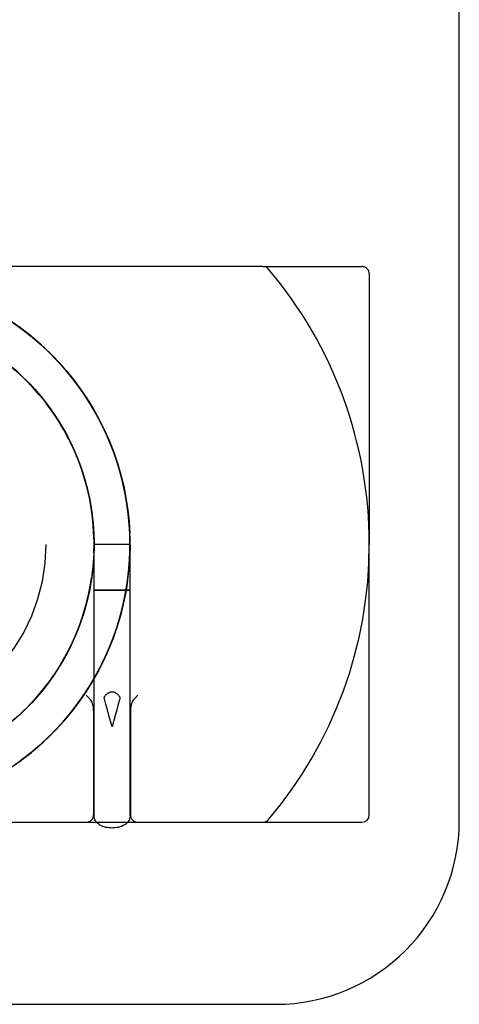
# Model space of a CAD drawing. Header units: inches. Extents: x 0 to 162, y 0 to 105.
# Tile 11 of 80: x 62.457 to 63.055, y 2.935 to 4.273. Entities that reach past the tile are written whole.
import ezdxf

# ---------------------------------------------------------------- set-up
doc = ezdxf.new("R2010")
doc.units = ezdxf.units.IN
doc.header["$LTSCALE"] = 8.904762
doc.header["$MEASUREMENT"] = 0
doc.linetypes.add('HIDDEN', pattern=[0.2, 0.1, -0.1])
doc.layers.get('0').update_dxf_attribs({"linetype": 'CONTINUOUS'})
doc.layers.add('DEFAULT_2', color=8, linetype='HIDDEN')

msp = doc.modelspace()

# ---------------------------------------------------------------- linework, layer by layer
at = {"color": 7, "linetype": 'Continuous'}
for p, q in [((63.0554, 3.185), (63.0554, 6.185)), ((62.7883, 3.9375), (61.5629, 3.9375)), ((62.4589, 3.8537), (62.4445, 3.8637)), ((62.4724, 3.8432), (62.4585, 3.8539)), ((62.4854, 3.8322), (62.472, 3.8435)), ((62.4978, 3.8205), (62.485, 3.8325)), ((62.5098, 3.8083), (62.4975, 3.8209)), ((62.4468, 3.8008), (62.4586, 3.7903)), ((62.5211, 3.7956), (62.5094, 3.8087)), ((62.4583, 3.7906), (62.4696, 3.7795)), ((62.5318, 3.7823), (62.5208, 3.796)), ((62.4693, 3.7798), (62.4801, 3.7681)), ((62.5419, 3.7686), (62.5315, 3.7827)), ((62.4798, 3.7685), (62.4899, 3.7563)), ((62.5513, 3.7543), (62.5416, 3.769)), ((62.4897, 3.7566), (62.4992, 3.744)), ((62.5601, 3.7397), (62.5511, 3.7548)), ((62.499, 3.7443), (62.5079, 3.7313)), ((62.5681, 3.7247), (62.5598, 3.7401)), ((62.5077, 3.7316), (62.516, 3.7181)), ((62.5755, 3.7093), (62.5679, 3.7251)), ((62.5158, 3.7185), (62.5234, 3.7046)), ((62.5821, 3.6936), (62.5753, 3.7097)), ((62.5232, 3.705), (62.5301, 3.6907)), ((62.588, 3.6775), (62.5819, 3.694)), ((62.5299, 3.6911), (62.5361, 3.6765)), ((62.536, 3.6769), (62.5415, 3.662)), ((62.5931, 3.6613), (62.5878, 3.678)), ((62.5413, 3.6624), (62.5461, 3.6473)), ((62.5975, 3.6448), (62.593, 3.6617)), ((62.546, 3.6477), (62.55, 3.6324)), ((62.601, 3.6281), (62.5973, 3.6453)), ((62.5499, 3.6328), (62.5532, 3.6173)), ((62.6038, 3.6113), (62.6009, 3.6286)), ((62.5531, 3.6177), (62.5556, 3.6021)), ((62.5556, 3.6025), (62.5573, 3.5872)), ((62.6058, 3.5943), (62.6038, 3.6118)), ((62.5573, 3.5872), (62.5582, 3.5714)), ((62.607, 3.5773), (62.6058, 3.5948)), ((62.6074, 3.5603), (62.607, 3.5778)), ((62.5584, 3.5604), (62.5581, 3.545)), ((62.5582, 3.5718), (62.5584, 3.556)), ((62.5584, 3.5654), (62.5583, 3.553)), ((62.6071, 3.5432), (62.6074, 3.5608)), ((62.9329, 3.1925), (62.9329, 3.56)), ((62.5584, 3.5564), (62.5578, 3.5406)), ((62.5579, 3.541), (62.5565, 3.5252)), ((62.5581, 3.545), (62.5574, 3.5348)), ((62.6059, 3.5262), (62.6071, 3.5437)), ((62.5558, 3.5193), (62.5539, 3.5068)), ((62.5566, 3.5256), (62.5544, 3.5099)), ((62.5558, 3.5195), (62.5551, 3.5144)), ((62.5561, 3.522), (62.5558, 3.5193)), ((62.6039, 3.5093), (62.6059, 3.5267)), ((62.5545, 3.5103), (62.5516, 3.4948)), ((62.5544, 3.5094), (62.5537, 3.5061)), ((62.5548, 3.5128), (62.5544, 3.5099)), ((62.5544, 3.5097), (62.5544, 3.5094)), ((62.6011, 3.4924), (62.604, 3.5097)), ((62.5517, 3.4952), (62.5481, 3.4797)), ((62.5976, 3.4757), (62.6012, 3.4929)), ((62.5482, 3.4802), (62.5438, 3.4649)), ((62.5932, 3.4592), (62.5977, 3.4762)), ((62.5439, 3.4653), (62.5388, 3.4504)), ((62.5881, 3.443), (62.5934, 3.4597)), ((62.5389, 3.4507), (62.5331, 3.436)), ((62.5823, 3.4269), (62.5883, 3.4434)), ((62.5332, 3.4364), (62.5267, 3.422)), ((62.5757, 3.4112), (62.5825, 3.4274)), ((62.5269, 3.4224), (62.5196, 3.4083)), ((62.5198, 3.4087), (62.5118, 3.395)), ((62.5684, 3.3958), (62.5759, 3.4117)), ((62.5121, 3.3953), (62.5035, 3.382)), ((62.5603, 3.3808), (62.5686, 3.3962)), ((62.5037, 3.3824), (62.4945, 3.3695)), ((62.5516, 3.3661), (62.5606, 3.3812)), ((62.4947, 3.3698), (62.4848, 3.3574)), ((62.5422, 3.3519), (62.5519, 3.3665)), ((62.4749, 3.3462), (62.4639, 3.3348)), ((62.4851, 3.3578), (62.4747, 3.3459)), ((62.5321, 3.3381), (62.5425, 3.3523)), ((62.4642, 3.3351), (62.4527, 3.3243)), ((62.5214, 3.3248), (62.5324, 3.3385)), ((62.5101, 3.3121), (62.5218, 3.3252)), ((62.4982, 3.2998), (62.5105, 3.3124)), ((62.4858, 3.2882), (62.4986, 3.3002)), ((62.4728, 3.2771), (62.4862, 3.2885)), ((62.4454, 3.2569), (62.4597, 3.267)), ((62.4593, 3.2667), (62.4732, 3.2774)), ((61.9241, 3.1825), (62.9229, 3.1825)), ((61.6804, 2.935), (62.8054, 2.935))]:
    msp.add_line(p, q, dxfattribs=at)
for points in [[(62.4562, 3.2644), (62.4698, 3.2747), (62.483, 3.2857), (62.4956, 3.2973), (62.5077, 3.3095), (62.5192, 3.3222), (62.5301, 3.3355), (62.5403, 3.3492), (62.5499, 3.3634), (62.5588, 3.3781), (62.567, 3.3931), (62.5745, 3.4086), (62.5813, 3.4243), (62.5873, 3.4404), (62.5925, 3.4567), (62.597, 3.4733), (62.6007, 3.49), (62.6036, 3.5069), (62.6057, 3.5239), (62.607, 3.541), (62.6074, 3.5582), (62.6071, 3.5753), (62.606, 3.5924), (62.6041, 3.6095), (62.6013, 3.6264), (62.5978, 3.6432), (62.5935, 3.6598), (62.5884, 3.6761), (62.5826, 3.6923), (62.576, 3.7081), (62.5687, 3.7236), (62.5606, 3.7387), (62.5519, 3.7535), (62.5424, 3.7678), (62.5323, 3.7816), (62.5216, 3.795), (62.5102, 3.8078), (62.4983, 3.8201), (62.4857, 3.8319), (62.4727, 3.843), (62.4591, 3.8535), (62.4451, 3.8633)], [(62.4483, 3.8611), (62.4615, 3.8517), (62.4742, 3.8418), (62.4864, 3.8312), (62.4982, 3.8202), (62.5095, 3.8086), (62.5203, 3.7965), (62.5305, 3.784), (62.5401, 3.771), (62.5492, 3.7577), (62.5577, 3.7439), (62.5655, 3.7298), (62.5727, 3.7153), (62.5793, 3.7005), (62.5852, 3.6855), (62.5904, 3.6702), (62.5949, 3.6547), (62.5988, 3.639), (62.6019, 3.6231), (62.6044, 3.6071), (62.6061, 3.5911), (62.6071, 3.5749)], [(62.4484, 3.2589), (62.4624, 3.2689), (62.4758, 3.2796), (62.4887, 3.2908), (62.5011, 3.3027), (62.5129, 3.3151), (62.5242, 3.3281), (62.5348, 3.3416), (62.5447, 3.3555), (62.554, 3.37), (62.5626, 3.3848), (62.5705, 3.4), (62.5776, 3.4156), (62.584, 3.4315), (62.5897, 3.4477), (62.5946, 3.4641), (62.5987, 3.4808), (62.6021, 3.4976), (62.6046, 3.5145), (62.6063, 3.5316), (62.6073, 3.5487), (62.6074, 3.5659), (62.6067, 3.583), (62.6052, 3.6001), (62.6029, 3.6171), (62.5999, 3.634), (62.596, 3.6507), (62.5913, 3.6672), (62.5859, 3.6834), (62.5797, 3.6994), (62.5728, 3.7151), (62.5651, 3.7304), (62.5568, 3.7454), (62.5477, 3.76), (62.538, 3.7741), (62.5276, 3.7877), (62.5165, 3.8008), (62.5049, 3.8134), (62.4927, 3.8255), (62.4799, 3.8369), (62.4667, 3.8478), (62.4529, 3.858)], [(62.3749, 3.8466), (62.3884, 3.8399), (62.4019, 3.8325), (62.415, 3.8244), (62.4277, 3.8157), (62.44, 3.8064), (62.4518, 3.7965), (62.4631, 3.786), (62.4739, 3.775), (62.4841, 3.7635), (62.4937, 3.7514), (62.5028, 3.739), (62.5112, 3.7261), (62.519, 3.7128), (62.5261, 3.6991), (62.5326, 3.6851), (62.5383, 3.6709), (62.5434, 3.6563), (62.5477, 3.6415), (62.5513, 3.6266), (62.5542, 3.6114), (62.5564, 3.5962), (62.5578, 3.5808), (62.5584, 3.5654)], [(62.3878, 3.8402), (62.3929, 3.8376), (62.4063, 3.8299), (62.4192, 3.8217), (62.4318, 3.8127), (62.4439, 3.8032), (62.4555, 3.7931), (62.4667, 3.7825), (62.4773, 3.7713), (62.4873, 3.7596), (62.4967, 3.7474), (62.5056, 3.7348), (62.5138, 3.7218), (62.5214, 3.7084), (62.5283, 3.6946), (62.5345, 3.6805), (62.5401, 3.6661), (62.5449, 3.6515), (62.549, 3.6367), (62.5524, 3.6216), (62.555, 3.6065), (62.5569, 3.5912), (62.5581, 3.5758), (62.5584, 3.5604)], [(62.3878, 3.8402), (62.3973, 3.8352), (62.4105, 3.8273), (62.4234, 3.8188), (62.4358, 3.8097), (62.4478, 3.8), (62.4592, 3.7897), (62.4702, 3.7789), (62.4806, 3.7675), (62.4904, 3.7557), (62.4997, 3.7434), (62.5083, 3.7306), (62.5163, 3.7174), (62.5237, 3.7039), (62.5304, 3.69), (62.5364, 3.6759), (62.5417, 3.6614), (62.5463, 3.6467), (62.5502, 3.6318), (62.5533, 3.6167), (62.5557, 3.6015)], [(62.4345, 3.8107), (62.4458, 3.8017), (62.4567, 3.7921), (62.4671, 3.782)], [(62.477, 3.7715), (62.4865, 3.7605), (62.4955, 3.7491), (62.5039, 3.7374), (62.5117, 3.7252), (62.519, 3.7127), (62.5258, 3.6998), (62.5319, 3.6867), (62.5374, 3.6733), (62.5423, 3.6597), (62.5465, 3.6458), (62.5502, 3.6318), (62.5531, 3.6176), (62.5555, 3.6033), (62.5571, 3.5889), (62.5581, 3.5745), (62.5584, 3.56)], [(62.5556, 3.6021), (62.5574, 3.5862), (62.5583, 3.5708), (62.5584, 3.5554), (62.5578, 3.54), (62.5569, 3.5297)], [(62.6074, 3.5588), (62.607, 3.5426), (62.6059, 3.5265)], [(62.5581, 3.5455), (62.5571, 3.531), (62.5555, 3.5167), (62.5531, 3.5024), (62.5502, 3.4882), (62.5465, 3.4741), (62.5423, 3.4603), (62.5374, 3.4467), (62.5319, 3.4333), (62.5258, 3.4201), (62.519, 3.4073), (62.5117, 3.3948)], [(62.5577, 3.5398), (62.5574, 3.5347), (62.5572, 3.5322)], [(62.5551, 3.5144), (62.5525, 3.4992), (62.5492, 3.4841), (62.5451, 3.4693), (62.5403, 3.4546), (62.5348, 3.4402), (62.5286, 3.4261), (62.5218, 3.4124), (62.5142, 3.3989), (62.506, 3.3859), (62.4972, 3.3732), (62.4878, 3.361), (62.4778, 3.3493), (62.4672, 3.3381), (62.4561, 3.3274), (62.4445, 3.3173), (62.4325, 3.3078), (62.4199, 3.2988), (62.407, 3.2905), (62.4049, 3.2893)], [(62.6041, 3.5104), (62.6015, 3.4945), (62.5983, 3.4786), (62.5943, 3.463), (62.5896, 3.4475), (62.5843, 3.4322), (62.5783, 3.4172), (62.5717, 3.4025), (62.5644, 3.3881), (62.5564, 3.374), (62.5479, 3.3603), (62.5387, 3.347), (62.529, 3.3341), (62.5187, 3.3216), (62.5078, 3.3096), (62.4965, 3.2981), (62.4846, 3.2871), (62.4723, 3.2767), (62.4595, 3.2668)], [(62.553, 3.502), (62.5515, 3.4942), (62.5479, 3.4793), (62.5436, 3.4645), (62.5386, 3.4499), (62.5329, 3.4356), (62.5265, 3.4216), (62.5194, 3.4079), (62.5116, 3.3946), (62.5032, 3.3817), (62.4942, 3.3692), (62.4846, 3.3572), (62.4744, 3.3456), (62.4637, 3.3346), (62.4524, 3.3241), (62.4407, 3.3141), (62.4284, 3.3048), (62.4157, 3.296)], [(62.5039, 3.3826), (62.4954, 3.3708), (62.4865, 3.3594), (62.477, 3.3485), (62.4671, 3.3379)]]:
    msp.add_lwpolyline(points, dxfattribs=at)
for centre, radius, start, end in [((62.7883, 3.9275), 0.01, 40.2351, 90), ((62.354, 3.56), 0.579, 0, 40.2351), ((62.8054, 3.185), 0.25, 270, 360), ((62.9229, 3.1925), 0.01, 270, 360)]:
    msp.add_arc(centre, radius, start, end, dxfattribs=at)
at = {"layer": 'DEFAULT_2', "color": 8, "linetype": 'HIDDEN'}
for p, q in [((62.7883, 3.9375), (62.9229, 3.9375)), ((62.9329, 3.9275), (62.9329, 3.56)), ((62.4582, 3.8541), (62.4438, 3.8642)), ((62.4718, 3.8437), (62.4579, 3.8544)), ((62.4593, 3.8534), (62.4591, 3.8535)), ((62.472, 3.8435), (62.4715, 3.8439)), ((62.4728, 3.8429), (62.4727, 3.843)), ((62.485, 3.8325), (62.4846, 3.8329)), ((62.4859, 3.8317), (62.4857, 3.8319)), ((62.4975, 3.8209), (62.4972, 3.8212)), ((62.4984, 3.82), (62.4983, 3.8201)), ((62.5094, 3.8087), (62.5092, 3.809)), ((62.5095, 3.8086), (62.5092, 3.8089)), ((62.5103, 3.8077), (62.5102, 3.8078)), ((62.5208, 3.796), (62.5206, 3.7962)), ((62.5217, 3.7949), (62.5216, 3.795)), ((62.5315, 3.7827), (62.5313, 3.7829)), ((62.5324, 3.7815), (62.5323, 3.7816)), ((62.5416, 3.769), (62.5414, 3.7692)), ((62.5425, 3.7676), (62.5424, 3.7678)), ((62.552, 3.7532), (62.5432, 3.7667)), ((62.5511, 3.7548), (62.5509, 3.755)), ((62.5598, 3.7401), (62.5597, 3.7404)), ((62.5679, 3.725), (62.5603, 3.7393)), ((62.5607, 3.7386), (62.5606, 3.7387)), ((62.5679, 3.7251), (62.5678, 3.7254)), ((62.5688, 3.7234), (62.5687, 3.7236)), ((62.5753, 3.7097), (62.5751, 3.71)), ((62.5761, 3.7079), (62.576, 3.7081)), ((62.5286, 3.694), (62.5348, 3.6799)), ((62.5819, 3.694), (62.5818, 3.6943)), ((62.5348, 3.6799), (62.5403, 3.6655)), ((62.5827, 3.6921), (62.5826, 3.6923)), ((62.5878, 3.678), (62.5877, 3.6783)), ((62.5885, 3.676), (62.5884, 3.6761)), ((62.5403, 3.6655), (62.5451, 3.6508)), ((62.593, 3.6617), (62.5929, 3.662)), ((62.5931, 3.6612), (62.593, 3.6617)), ((62.5936, 3.6596), (62.5935, 3.6598)), ((62.5451, 3.6509), (62.5492, 3.636)), ((62.5973, 3.6453), (62.5973, 3.6456)), ((62.5975, 3.6447), (62.5975, 3.6448)), ((62.5979, 3.643), (62.5978, 3.6432)), ((62.5492, 3.636), (62.5525, 3.6209)), ((62.6009, 3.6286), (62.6009, 3.6289)), ((62.6014, 3.6262), (62.6013, 3.6264)), ((62.5525, 3.621), (62.5551, 3.6057)), ((62.5551, 3.6058), (62.557, 3.5904)), ((62.6038, 3.6118), (62.6037, 3.6121)), ((62.6041, 3.6093), (62.6041, 3.6095)), ((62.6058, 3.5948), (62.6057, 3.5951)), ((62.606, 3.5922), (62.606, 3.5924)), ((62.607, 3.5778), (62.607, 3.5781)), ((62.6074, 3.56), (62.5584, 3.56)), ((62.5584, 3.1913), (62.5584, 3.56)), ((62.6074, 3.5608), (62.6074, 3.5611)), ((62.6074, 3.1913), (62.6074, 3.56)), ((62.5583, 3.55), (62.5577, 3.5398)), ((62.6074, 3.558), (62.6074, 3.5582)), ((62.5574, 3.5348), (62.557, 3.5296)), ((62.5574, 3.5343), (62.5574, 3.5347)), ((62.6069, 3.5408), (62.607, 3.541)), ((62.6071, 3.5437), (62.6071, 3.544)), ((62.557, 3.5296), (62.5558, 3.5195)), ((62.5558, 3.5193), (62.5559, 3.5199)), ((62.6056, 3.5237), (62.6057, 3.5239)), ((62.6059, 3.5265), (62.606, 3.527)), ((62.5544, 3.5099), (62.5544, 3.5097)), ((62.6035, 3.5067), (62.6036, 3.5069)), ((62.604, 3.5097), (62.604, 3.5101)), ((62.5594, 3.4977), (62.561, 3.4977)), ((62.561, 3.4977), (62.5682, 3.4978)), ((62.572, 3.4976), (62.5621, 3.4976)), ((62.5682, 3.4978), (62.5807, 3.4978)), ((62.5852, 3.4976), (62.572, 3.4976)), ((62.5807, 3.4978), (62.5939, 3.4978)), ((62.5977, 3.4976), (62.5852, 3.4976)), ((62.5939, 3.4978), (62.6038, 3.4977)), ((62.6049, 3.4977), (62.5977, 3.4976)), ((62.6012, 3.4929), (62.6013, 3.4932)), ((62.6065, 3.4977), (62.6049, 3.4977)), ((62.6006, 3.4898), (62.6007, 3.49)), ((62.5969, 3.4731), (62.597, 3.4733)), ((62.5977, 3.4762), (62.5978, 3.4765)), ((62.5925, 3.4565), (62.5925, 3.4567)), ((62.5934, 3.4597), (62.5935, 3.46)), ((62.5872, 3.4402), (62.5873, 3.4404)), ((62.5883, 3.4434), (62.5884, 3.4437)), ((62.5825, 3.4274), (62.5826, 3.4277)), ((62.5812, 3.4241), (62.5813, 3.4243)), ((62.5744, 3.4084), (62.5745, 3.4086)), ((62.5759, 3.4117), (62.576, 3.412)), ((62.5669, 3.393), (62.567, 3.3931)), ((62.5686, 3.3962), (62.5687, 3.3965)), ((62.5587, 3.3779), (62.5588, 3.3781)), ((62.5606, 3.3812), (62.5607, 3.3815)), ((62.5498, 3.3633), (62.5499, 3.3634)), ((62.5519, 3.3665), (62.552, 3.3668)), ((62.5402, 3.349), (62.5403, 3.3492)), ((62.5425, 3.3523), (62.5427, 3.3525)), ((62.5526, 3.3503), (62.5479, 3.355)), ((62.6133, 3.3503), (62.6179, 3.355)), ((62.53, 3.3353), (62.5301, 3.3355)), ((62.5324, 3.3385), (62.5326, 3.3388)), ((62.5579, 3.3336), (62.5579, 3.1925)), ((62.6079, 3.3336), (62.6079, 3.1925)), ((62.5191, 3.3221), (62.5192, 3.3222)), ((62.5218, 3.3252), (62.522, 3.3254)), ((62.5872, 3.3273), (62.5829, 3.3119)), ((62.5076, 3.3093), (62.5077, 3.3095)), ((62.5105, 3.3124), (62.5107, 3.3126)), ((62.4955, 3.2972), (62.4956, 3.2973)), ((62.4986, 3.3002), (62.4988, 3.3004)), ((62.4829, 3.2856), (62.483, 3.2857)), ((62.4862, 3.2885), (62.4864, 3.2887)), ((62.4595, 3.2668), (62.46, 3.2671)), ((62.4697, 3.2746), (62.4698, 3.2747)), ((62.4732, 3.2774), (62.4734, 3.2776))]:
    msp.add_line(p, q, dxfattribs=at)
for points in [[(62.5793, 3.7005), (62.5791, 3.7008), (62.5721, 3.7165), (62.5644, 3.7318), (62.556, 3.7467), (62.5469, 3.7612), (62.5371, 3.7753), (62.5266, 3.7889), (62.5155, 3.802), (62.5038, 3.8145), (62.4916, 3.8265), (62.4788, 3.8379), (62.4654, 3.8487), (62.4516, 3.8589), (62.4373, 3.8683), (62.4226, 3.8771), (62.4075, 3.8852), (62.392, 3.8926), (62.3919, 3.8927)], [(62.6044, 3.6071), (62.6043, 3.6077), (62.6017, 3.6247), (62.5982, 3.6415), (62.594, 3.6581), (62.589, 3.6745), (62.5832, 3.6906), (62.5767, 3.7065), (62.5694, 3.722), (62.5615, 3.7372), (62.5528, 3.752), (62.5434, 3.7664), (62.5334, 3.7803), (62.5227, 3.7937), (62.5114, 3.8066), (62.4995, 3.8189), (62.487, 3.8307), (62.474, 3.8419), (62.4605, 3.8524), (62.4465, 3.8623), (62.4321, 3.8716), (62.4172, 3.8801)], [(62.4657, 3.8485), (62.4527, 3.8581), (62.4393, 3.8671), (62.4254, 3.8755)], [(62.5337, 3.7798), (62.5237, 3.7925), (62.5131, 3.8047), (62.502, 3.8164), (62.4904, 3.8277), (62.4783, 3.8384)], [(62.4283, 3.8153), (62.4405, 3.806), (62.4523, 3.796), (62.4636, 3.7855), (62.4743, 3.7745), (62.4845, 3.7629), (62.4941, 3.7509), (62.5031, 3.7384), (62.5115, 3.7255), (62.5117, 3.7252)], [(62.4844, 3.763), (62.4749, 3.7739), (62.4648, 3.7843), (62.4543, 3.7943), (62.4433, 3.8037), (62.4319, 3.8127)], [(62.4444, 3.8028), (62.456, 3.7927), (62.4671, 3.782), (62.4777, 3.7708), (62.4877, 3.7591), (62.4971, 3.7469), (62.506, 3.7343), (62.5141, 3.7212), (62.5217, 3.7078), (62.5286, 3.694), (62.5348, 3.6799)], [(62.4485, 3.7993), (62.4599, 3.789), (62.4709, 3.7782), (62.4812, 3.7668), (62.4911, 3.7549), (62.5003, 3.7425), (62.5089, 3.7298), (62.5168, 3.7166), (62.5242, 3.703), (62.5308, 3.6891), (62.5368, 3.6749), (62.542, 3.6605), (62.5466, 3.6457), (62.5504, 3.6308), (62.5535, 3.6157), (62.5558, 3.6005), (62.5574, 3.5852), (62.5583, 3.5698), (62.5584, 3.5544), (62.5577, 3.539), (62.5563, 3.5237), (62.5542, 3.5084), (62.5513, 3.4933), (62.5477, 3.4783), (62.5433, 3.4635), (62.5383, 3.449), (62.5325, 3.4347), (62.526, 3.4207), (62.5258, 3.4201)], [(62.5243, 3.7027), (62.5175, 3.7155), (62.51, 3.7279), (62.502, 3.74), (62.4935, 3.7517)], [(62.519, 3.7127), (62.5193, 3.7122), (62.5264, 3.6985), (62.5328, 3.6845), (62.5386, 3.6702), (62.5436, 3.6557), (62.5479, 3.6409), (62.5515, 3.6259), (62.5543, 3.6108), (62.5564, 3.5955), (62.5578, 3.5802), (62.5584, 3.5648), (62.5583, 3.5494), (62.5577, 3.5398)], [(62.5824, 3.4273), (62.588, 3.4424), (62.5928, 3.4579), (62.597, 3.4735), (62.6005, 3.4893), (62.6033, 3.5052), (62.6054, 3.5212), (62.6067, 3.5373), (62.6074, 3.5535), (62.6073, 3.5696), (62.6065, 3.5858), (62.605, 3.6019), (62.6028, 3.6179), (62.5999, 3.6338), (62.5963, 3.6495), (62.592, 3.6651), (62.587, 3.6805), (62.5813, 3.6956), (62.5749, 3.7105)], [(62.6074, 3.5674), (62.6066, 3.5845), (62.6051, 3.6016), (62.6027, 3.6186), (62.5996, 3.6355), (62.5956, 3.6521), (62.5909, 3.6686), (62.5854, 3.6849), (62.5852, 3.6855)], [(62.5582, 3.5487), (62.5584, 3.5632), (62.5579, 3.5777), (62.5568, 3.5922), (62.555, 3.6065), (62.5525, 3.6208), (62.5494, 3.635), (62.5456, 3.6489), (62.5412, 3.6628)], [(62.6074, 3.56), (62.6071, 3.5768), (62.6059, 3.594), (62.6039, 3.611), (62.6011, 3.6279), (62.601, 3.6281)], [(62.4548, 3.2634), (62.4685, 3.2736), (62.4817, 3.2846), (62.4944, 3.2961), (62.5065, 3.3082), (62.5181, 3.3209), (62.529, 3.3341), (62.5393, 3.3478), (62.549, 3.362), (62.5579, 3.3766), (62.5662, 3.3916), (62.5738, 3.407), (62.5806, 3.4227), (62.5867, 3.4387), (62.592, 3.455), (62.5966, 3.4716), (62.6003, 3.4883), (62.6033, 3.5052), (62.6055, 3.5222), (62.6069, 3.5393), (62.6074, 3.5564), (62.6072, 3.5736), (62.6062, 3.5907), (62.6061, 3.5911)], [(62.557, 3.5905), (62.5581, 3.575), (62.5581, 3.5745)], [(62.4497, 3.2598), (62.4636, 3.2699), (62.477, 3.2806), (62.4899, 3.2919), (62.5022, 3.3038), (62.514, 3.3163), (62.5251, 3.3293), (62.5357, 3.3428), (62.5456, 3.3568), (62.5548, 3.3713), (62.5633, 3.3862), (62.5711, 3.4014), (62.5782, 3.417), (62.5846, 3.4329), (62.5902, 3.4492), (62.595, 3.4656), (62.5991, 3.4823), (62.6023, 3.4991), (62.6048, 3.5161), (62.6065, 3.5331), (62.6073, 3.5503), (62.6074, 3.5674)], [(62.5584, 3.56), (62.5584, 3.5596), (62.5581, 3.5442), (62.5569, 3.5288), (62.555, 3.5135), (62.5524, 3.4983), (62.549, 3.4833), (62.5449, 3.4684), (62.54, 3.4538), (62.5345, 3.4394), (62.5282, 3.4253), (62.5213, 3.4115), (62.5137, 3.3981), (62.5055, 3.3851), (62.4966, 3.3724), (62.4872, 3.3603), (62.4771, 3.3486), (62.4665, 3.3374), (62.4554, 3.3267)], [(62.5574, 3.5347), (62.5574, 3.534), (62.5561, 3.522)], [(62.5558, 3.5193), (62.5557, 3.5187), (62.5533, 3.5035), (62.5502, 3.4884), (62.5463, 3.4735), (62.5418, 3.4588), (62.5365, 3.4443), (62.5305, 3.4301), (62.5238, 3.4162), (62.5164, 3.4027), (62.5084, 3.3895), (62.4998, 3.3768), (62.4905, 3.3644), (62.4807, 3.3526), (62.4703, 3.3412), (62.4593, 3.3304), (62.4479, 3.3201), (62.4359, 3.3104), (62.4235, 3.3013), (62.4107, 3.2928), (62.4106, 3.2928)], [(62.5569, 3.5297), (62.5565, 3.5246), (62.5548, 3.5128)], [(62.5134, 3.3976), (62.5206, 3.4102), (62.5272, 3.4231), (62.5332, 3.4362), (62.5385, 3.4497), (62.5433, 3.4634), (62.5474, 3.4773), (62.5509, 3.4913), (62.5537, 3.5056), (62.555, 3.5144)], [(62.5535, 3.5041), (62.5504, 3.489), (62.5465, 3.4741), (62.542, 3.4594), (62.5367, 3.4449), (62.5307, 3.4307), (62.5241, 3.4168), (62.5168, 3.4033), (62.5088, 3.3901), (62.5002, 3.3773), (62.491, 3.365), (62.4811, 3.3531), (62.4708, 3.3417), (62.4598, 3.3309), (62.4484, 3.3205), (62.4365, 3.3108), (62.4241, 3.3017), (62.4112, 3.2931)], [(62.5584, 3.4977), (62.5586, 3.4977), (62.5589, 3.4977), (62.5594, 3.4977)], [(62.5621, 3.4976), (62.5601, 3.4977), (62.5594, 3.4977), (62.5589, 3.4977), (62.5586, 3.4977), (62.5584, 3.4977)], [(62.6038, 3.4977), (62.6058, 3.4977), (62.6065, 3.4977), (62.607, 3.4977), (62.6073, 3.4977), (62.6074, 3.4977)], [(62.6074, 3.4977), (62.6073, 3.4977), (62.607, 3.4977), (62.6065, 3.4977)], [(62.5537, 3.3694), (62.5618, 3.3834), (62.5693, 3.3977), (62.5762, 3.4123)], [(62.519, 3.4073), (62.5189, 3.4071), (62.5111, 3.3938), (62.5027, 3.3809), (62.4936, 3.3684), (62.484, 3.3564), (62.4737, 3.3449), (62.463, 3.3339), (62.4517, 3.3234), (62.4399, 3.3135), (62.4276, 3.3042), (62.4149, 3.2955), (62.4018, 3.2874), (62.3883, 3.28), (62.3745, 3.2732), (62.3603, 3.2671), (62.3459, 3.2618), (62.3454, 3.2616)], [(62.459, 3.3301), (62.4693, 3.3403), (62.4792, 3.3509), (62.4885, 3.362), (62.4974, 3.3734)], [(62.574, 3.355), (62.5751, 3.3561), (62.5762, 3.3571), (62.5773, 3.3579), (62.5783, 3.3585), (62.5793, 3.359), (62.5802, 3.3593), (62.5811, 3.3596), (62.5821, 3.3597), (62.5829, 3.3598)], [(62.5829, 3.3598), (62.5838, 3.3597), (62.5848, 3.3596), (62.5857, 3.3593), (62.5866, 3.359), (62.5876, 3.3585), (62.5886, 3.3578), (62.5897, 3.3571), (62.5908, 3.3561), (62.5919, 3.355)], [(62.4681, 3.2734), (62.4806, 3.2836), (62.4926, 3.2944), (62.5042, 3.3058), (62.5152, 3.3176), (62.5257, 3.3299), (62.5356, 3.3427), (62.5449, 3.3559)], [(62.5579, 3.3336), (62.5578, 3.3366), (62.5575, 3.3394), (62.557, 3.3417), (62.5564, 3.3438), (62.5557, 3.3455), (62.555, 3.347), (62.5542, 3.3483), (62.5534, 3.3494), (62.5526, 3.3503)], [(62.5725, 3.3503), (62.5724, 3.3508), (62.5724, 3.3513), (62.5724, 3.3518), (62.5725, 3.3523), (62.5727, 3.3528), (62.5729, 3.3533), (62.5732, 3.3539), (62.5735, 3.3544), (62.574, 3.355)], [(62.5829, 3.3119), (62.5787, 3.3273), (62.5766, 3.3351), (62.5745, 3.3428), (62.5725, 3.3503)], [(62.5934, 3.3503), (62.5914, 3.3428), (62.5893, 3.3351), (62.5872, 3.3273)], [(62.5919, 3.355), (62.5924, 3.3544), (62.5927, 3.3539), (62.593, 3.3534), (62.5932, 3.3528), (62.5934, 3.3523), (62.5935, 3.3518), (62.5935, 3.3513), (62.5935, 3.3508), (62.5934, 3.3503)], [(62.6133, 3.3503), (62.6125, 3.3494), (62.6117, 3.3483), (62.6109, 3.347), (62.6102, 3.3455), (62.6095, 3.3438), (62.6089, 3.3417), (62.6084, 3.3394), (62.6081, 3.3366), (62.6079, 3.3336)], [(62.5829, 3.1745), (62.5808, 3.1746), (62.5787, 3.1748), (62.5766, 3.1751), (62.5745, 3.1755), (62.5724, 3.176), (62.5703, 3.1767), (62.5684, 3.1775), (62.5665, 3.1785), (62.5649, 3.1796), (62.5635, 3.1807), (62.5622, 3.1819), (62.5612, 3.1831), (62.5604, 3.1844), (62.5597, 3.1857), (62.5591, 3.1871), (62.5588, 3.1885), (62.5585, 3.1899), (62.5584, 3.1913)], [(62.6074, 3.1913), (62.6074, 3.1898), (62.6071, 3.1884), (62.6067, 3.1869), (62.6061, 3.1854), (62.6053, 3.184), (62.6043, 3.1826), (62.603, 3.1813), (62.6016, 3.18), (62.5999, 3.1788), (62.598, 3.1778), (62.596, 3.1768), (62.5938, 3.1761), (62.5917, 3.1755), (62.5895, 3.1751), (62.5873, 3.1748), (62.5851, 3.1746), (62.5829, 3.1745)]]:
    msp.add_lwpolyline(points, dxfattribs=at)
msp.add_circle((62.2429, 3.56), 0.25, dxfattribs=at)
for centre, radius, start, end in [((62.9229, 3.9275), 0.01, 0, 90), ((62.354, 3.56), 0.579, 319.7649, 360), ((62.5479, 3.1925), 0.01, 270, 360), ((62.6179, 3.1925), 0.01, 180, 270), ((62.7883, 3.1925), 0.01, 270, 319.7649)]:
    msp.add_arc(centre, radius, start, end, dxfattribs=at)

doc.saveas('drawing.dxf')
